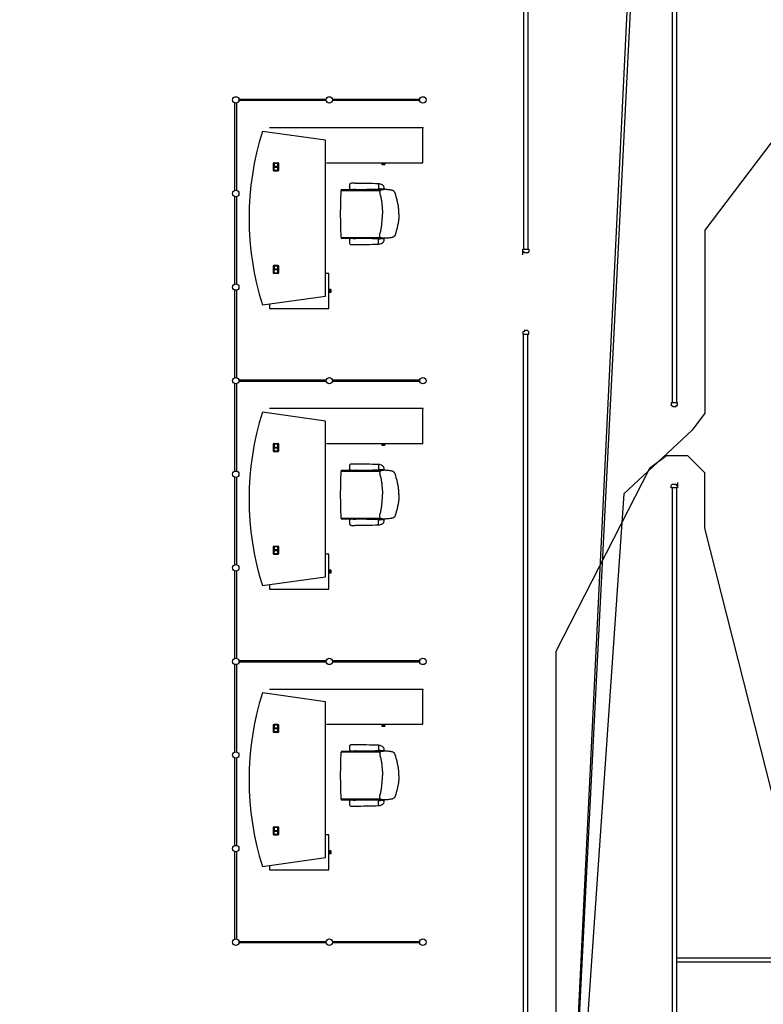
# Model space of a CAD drawing. Header units: millimetres. Extents: x 391350 to 515311, y -283575 to -199836.
# Tile 71 of 102: x 490264 to 499002, y -271998 to -260425. Entities that reach past the tile are written whole.
import ezdxf

# ---------------------------------------------------------------- set-up
doc = ezdxf.new("R2010")
doc.units = ezdxf.units.MM
doc.layers.add('Evac_Path_Fail', color=1, linetype='Continuous')

msp = doc.modelspace()

# ---------------------------------------------------------------- linework, layer by layer
at = {"color": 0}
for p, q in [((496234, -250551), (496234, -263123)), ((497934, -264929), (497934, -257998)), ((497984, -264929), (497984, -257998)), ((496184, -259823), (496184, -263123)), ((492793, -262430), (492793, -261405)), ((492810, -261405), (492810, -262430)), ((492839, -261359), (493864, -261359)), ((493864, -261376), (492839, -261376)), ((493939, -261359), (494964, -261359)), ((494964, -261376), (493939, -261376)), ((493859, -261843), (493116, -261738)), ((494999, -261697), (493199, -261697)), ((494999, -262107), (494999, -261697)), ((493859, -263673), (493859, -261843)), ((493245, -262198), (493245, -262112)), ((493251, -262106), (493297, -262106)), ((493251, -262114), (493251, -262196)), ((493252, -262114), (493252, -262154)), ((493253, -262112), (493295, -262112)), ((493295, -262112), (493253, -262112)), ((493297, -262196), (493297, -262114)), ((493297, -262114), (493297, -262154)), ((493303, -262112), (493303, -262198)), ((493869, -262107), (494999, -262107)), ((494523, -262120), (494523, -262107)), ((494557, -262120), (494523, -262120)), ((494523, -262132), (494523, -262120)), ((494556, -262132), (494556, -262120)), ((494557, -262120), (494557, -262107)), ((493297, -262204), (493251, -262204)), ((493297, -262152), (493252, -262152)), ((493297, -262154), (493252, -262154)), ((493252, -262155), (493297, -262155)), ((493252, -262196), (493252, -262155)), ((493252, -262157), (493297, -262157)), ((493295, -262197), (493253, -262197)), ((493253, -262198), (493295, -262198)), ((493297, -262155), (493297, -262196)), ((494556, -262132), (494523, -262132)), ((494478, -262354, 0), (494478, -262415, 0)), ((494478, -262354, 0), (494481, -262354, 0)), ((494041, -262425), (494044, -262433)), ((494043, -262422), (494177, -262422)), ((494046, -262432), (494500, -262432)), ((494138, -262384, 0), (494138, -262383, 0)), ((494138, -262384, 0), (494138, -262385, 0)), ((494181, -262421), (494181, -262421)), ((494184, -262419), (494210, -262419)), ((494214, -262421), (494214, -262421)), ((494217, -262422), (494508, -262422)), ((494478, -262414, 0), (494492, -262414, 0)), ((494547, -262418, 0), (494508, -262418, 0)), ((494513, -262418, 0), (494518, -262421, 0)), ((494518, -262418, 0), (494538, -262418, 0)), ((494518, -262421, 0), (494521, -262421, 0)), ((494522, -262418, 0), (494521, -262418, 0)), ((494521, -262421, 0), (494535, -262421, 0)), ((494534, -262418, 0), (494522, -262418, 0)), ((494534, -262418, 0), (494536, -262418, 0)), ((494535, -262421, 0), (494538, -262421, 0)), ((494543, -262418, 0), (494538, -262421, 0)), ((492793, -263530), (492793, -262505)), ((492810, -262505), (492810, -263530)), ((494718, -262708), (494718, -262709)), ((494718, -262709), (494718, -262708)), ((494041, -262992), (494044, -262984)), ((494043, -262994), (494177, -262994)), ((494046, -262984), (494500, -262984)), ((494138, -263032, 0), (494138, -263031, 0)), ((494138, -263032, 0), (494138, -263033, 0)), ((494181, -262996), (494181, -262996)), ((494184, -262997), (494210, -262997)), ((494214, -262996), (494214, -262996)), ((494217, -262994), (494508, -262994)), ((494478, -263063, 0), (494478, -263002, 0)), ((494478, -263002, 0), (494492, -263002, 0)), ((494547, -262998, 0), (494508, -262998, 0)), ((494513, -262998, 0), (494518, -262995, 0)), ((494518, -262995, 0), (494521, -262995, 0)), ((494518, -262998, 0), (494538, -262998, 0)), ((494521, -262995, 0), (494535, -262995, 0)), ((494522, -262998, 0), (494521, -262998, 0)), ((494534, -262998, 0), (494522, -262998, 0)), ((494534, -262998, 0), (494536, -262998, 0)), ((494535, -262995, 0), (494538, -262995, 0)), ((494543, -262998, 0), (494538, -262995, 0)), ((494478, -263062, 0), (494481, -263062, 0)), ((496175, -263123), (496248, -263123)), ((496175, -263189), (496175, -263123)), ((496191, -263154), (496175, -263154)), ((496191, -263167), (496191, -263154)), ((496229, -263167), (496191, -263167)), ((496229, -263167), (496248, -263154)), ((496248, -263123), (496248, -263154)), ((493245, -263404), (493245, -263318)), ((493251, -263312), (493297, -263312)), ((493251, -263320), (493251, -263402)), ((493252, -263320), (493252, -263360)), ((493297, -263358), (493252, -263358)), ((493297, -263360), (493252, -263360)), ((493252, -263361), (493297, -263361)), ((493252, -263402), (493252, -263361)), ((493252, -263363), (493297, -263363)), ((493253, -263318), (493295, -263318)), ((493295, -263318), (493253, -263318)), ((493295, -263403), (493253, -263403)), ((493253, -263404), (493295, -263404)), ((493297, -263320), (493297, -263360)), ((493297, -263402), (493297, -263320)), ((493297, -263361), (493297, -263402)), ((493303, -263318), (493303, -263404)), ((493297, -263410), (493251, -263410)), ((493896, -263408), (493859, -263408)), ((493896, -263819), (493896, -263408)), ((492793, -264630), (492793, -263605)), ((492810, -263605), (492810, -264630)), ((493909, -263596), (493896, -263596)), ((493909, -263630), (493896, -263630)), ((493909, -263596), (493909, -263630)), ((493921, -263596), (493909, -263596)), ((493921, -263630), (493909, -263630)), ((493921, -263596), (493921, -263630)), ((493116, -263777), (493859, -263673)), ((493199, -263765), (493199, -263819)), ((493199, -263819), (493896, -263819)), ((496191, -264093), (496175, -264093)), ((496175, -264093), (496175, -264123)), ((496229, -264079), (496191, -264079)), ((496191, -264079), (496191, -264093)), ((496229, -264079), (496248, -264093)), ((496248, -264123), (496248, -264093)), ((496175, -264123), (496248, -264123)), ((496184, -277360), (496184, -264123)), ((496234, -277360), (496234, -264123)), ((496234, -277445), (496234, -264123)), ((492839, -264659), (493864, -264659)), ((493864, -264676), (492839, -264676)), ((493939, -264659), (494964, -264659)), ((494964, -264676), (493939, -264676)), ((492793, -265730), (492793, -264705)), ((492810, -264705), (492810, -265730)), ((494999, -264997), (493199, -264997)), ((494999, -265407), (494999, -264997)), ((497992, -264929), (497919, -264929)), ((497919, -264929), (497919, -264960)), ((497938, -264973), (497919, -264960)), ((497938, -264973), (497976, -264973)), ((497976, -264973), (497976, -264960)), ((497976, -264960), (497992, -264960)), ((497992, -264960), (497992, -264929)), ((493859, -265143), (493116, -265038)), ((493859, -266973), (493859, -265143)), ((493245, -265498), (493245, -265412)), ((493251, -265406), (493297, -265406)), ((493251, -265414), (493251, -265496)), ((493252, -265414), (493252, -265454)), ((493297, -265452), (493252, -265452)), ((493297, -265454), (493252, -265454)), ((493252, -265455), (493297, -265455)), ((493252, -265496), (493252, -265455)), ((493252, -265457), (493297, -265457)), ((493253, -265412), (493295, -265412)), ((493295, -265412), (493253, -265412)), ((493297, -265496), (493297, -265414)), ((493297, -265414), (493297, -265454)), ((493297, -265455), (493297, -265496)), ((493303, -265412), (493303, -265498)), ((493869, -265407), (494999, -265407)), ((494523, -265420), (494523, -265407)), ((494557, -265420), (494523, -265420)), ((494523, -265432), (494523, -265420)), ((494556, -265432), (494523, -265432)), ((494556, -265432), (494556, -265420)), ((494557, -265420), (494557, -265407)), ((493297, -265504), (493251, -265504)), ((493295, -265497), (493253, -265497)), ((493253, -265498), (493295, -265498)), ((494138, -265684, 0), (494138, -265683, 0)), ((494138, -265684, 0), (494138, -265685, 0)), ((494478, -265654, 0), (494478, -265715, 0)), ((494478, -265654, 0), (494481, -265654, 0)), ((494478, -265714, 0), (494492, -265714, 0)), ((494547, -265718, 0), (494508, -265718, 0)), ((494513, -265718, 0), (494518, -265721, 0)), ((494518, -265718, 0), (494538, -265718, 0)), ((494522, -265718, 0), (494521, -265718, 0)), ((494534, -265718, 0), (494522, -265718, 0)), ((494534, -265718, 0), (494536, -265718, 0)), ((494543, -265718, 0), (494538, -265721, 0)), ((492793, -266830), (492793, -265805)), ((492810, -265805), (492810, -266830)), ((494041, -265725), (494044, -265733)), ((494043, -265722), (494177, -265722)), ((494046, -265732), (494500, -265732)), ((494181, -265721), (494181, -265721)), ((494184, -265719), (494210, -265719)), ((494214, -265721), (494214, -265721)), ((494217, -265722), (494508, -265722)), ((494518, -265721, 0), (494521, -265721, 0)), ((494521, -265721, 0), (494535, -265721, 0)), ((494535, -265721, 0), (494538, -265721, 0)), ((497938, -265886), (497919, -265899)), ((497919, -265929), (497919, -265899)), ((497992, -265929), (497919, -265929)), ((497934, -272999), (497934, -265929)), ((497938, -265886), (497976, -265886)), ((497976, -265886), (497976, -265899)), ((497976, -265899), (497992, -265899)), ((497984, -272999), (497984, -265929)), ((497992, -265864), (497992, -265929)), ((494718, -266008), (494718, -266009)), ((494718, -266009), (494718, -266008)), ((494041, -266292), (494044, -266284)), ((494043, -266294), (494177, -266294)), ((494046, -266284), (494500, -266284)), ((494181, -266296), (494181, -266296)), ((494184, -266297), (494210, -266297)), ((494214, -266296), (494214, -266296)), ((494217, -266294), (494508, -266294)), ((494513, -266298, 0), (494518, -266295, 0)), ((494518, -266295, 0), (494521, -266295, 0)), ((494521, -266295, 0), (494535, -266295, 0)), ((494535, -266295, 0), (494538, -266295, 0)), ((494543, -266298, 0), (494538, -266295, 0)), ((494138, -266332, 0), (494138, -266331, 0)), ((494138, -266332, 0), (494138, -266333, 0)), ((494478, -266363, 0), (494478, -266302, 0)), ((494478, -266302, 0), (494492, -266302, 0)), ((494478, -266362, 0), (494481, -266362, 0)), ((494547, -266298, 0), (494508, -266298, 0)), ((494518, -266298, 0), (494538, -266298, 0)), ((494522, -266298, 0), (494521, -266298, 0)), ((494534, -266298, 0), (494522, -266298, 0)), ((494534, -266298, 0), (494536, -266298, 0)), ((493245, -266704), (493245, -266618)), ((493251, -266612), (493297, -266612)), ((493251, -266620), (493251, -266702)), ((493252, -266620), (493252, -266660)), ((493253, -266618), (493295, -266618)), ((493295, -266618), (493253, -266618)), ((493297, -266620), (493297, -266660)), ((493297, -266702), (493297, -266620)), ((493303, -266618), (493303, -266704)), ((493297, -266710), (493251, -266710)), ((493297, -266658), (493252, -266658)), ((493297, -266660), (493252, -266660)), ((493252, -266661), (493297, -266661)), ((493252, -266702), (493252, -266661)), ((493252, -266663), (493297, -266663)), ((493295, -266703), (493253, -266703)), ((493253, -266704), (493295, -266704)), ((493297, -266661), (493297, -266702)), ((493896, -266708), (493859, -266708)), ((493896, -267119), (493896, -266708)), ((492793, -267930), (492793, -266905)), ((492810, -266905), (492810, -267930)), ((493116, -267077), (493859, -266973)), ((493909, -266896), (493896, -266896)), ((493909, -266930), (493896, -266930)), ((493909, -266896), (493909, -266930)), ((493921, -266896), (493909, -266896)), ((493921, -266930), (493909, -266930)), ((493921, -266896), (493921, -266930)), ((493199, -267065), (493199, -267119)), ((493199, -267119), (493896, -267119)), ((492793, -269030), (492793, -268005)), ((492810, -268005), (492810, -269030)), ((492839, -267959), (493864, -267959)), ((493864, -267976), (492839, -267976)), ((493939, -267959), (494964, -267959)), ((494964, -267976), (493939, -267976)), ((493859, -268443), (493116, -268338)), ((494999, -268297), (493199, -268297)), ((494999, -268707), (494999, -268297)), ((493859, -270273), (493859, -268443)), ((493245, -268798), (493245, -268712)), ((493251, -268706), (493297, -268706)), ((493251, -268714), (493251, -268796)), ((493252, -268714), (493252, -268754)), ((493253, -268712), (493295, -268712)), ((493295, -268712), (493253, -268712)), ((493297, -268796), (493297, -268714)), ((493297, -268714), (493297, -268754)), ((493303, -268712), (493303, -268798)), ((493869, -268707), (494999, -268707)), ((494523, -268720), (494523, -268707)), ((494557, -268720), (494523, -268720)), ((494523, -268732), (494523, -268720)), ((494556, -268732), (494556, -268720)), ((494557, -268720), (494557, -268707)), ((493297, -268804), (493251, -268804)), ((493297, -268752), (493252, -268752)), ((493297, -268754), (493252, -268754)), ((493252, -268755), (493297, -268755)), ((493252, -268796), (493252, -268755)), ((493252, -268757), (493297, -268757)), ((493295, -268797), (493253, -268797)), ((493253, -268798), (493295, -268798)), ((493297, -268755), (493297, -268796)), ((494556, -268732), (494523, -268732)), ((494478, -268954, 0), (494478, -269015, 0)), ((494478, -268954, 0), (494481, -268954, 0)), ((494041, -269025), (494044, -269033)), ((494043, -269022), (494177, -269022)), ((494046, -269032), (494500, -269032)), ((494138, -268984, 0), (494138, -268983, 0)), ((494138, -268984, 0), (494138, -268985, 0)), ((494181, -269021), (494181, -269021)), ((494184, -269019), (494210, -269019)), ((494214, -269021), (494214, -269021)), ((494217, -269022), (494508, -269022)), ((494478, -269014, 0), (494492, -269014, 0)), ((494547, -269018, 0), (494508, -269018, 0)), ((494513, -269018, 0), (494518, -269021, 0)), ((494518, -269018, 0), (494538, -269018, 0)), ((494518, -269021, 0), (494521, -269021, 0)), ((494522, -269018, 0), (494521, -269018, 0)), ((494521, -269021, 0), (494535, -269021, 0)), ((494534, -269018, 0), (494522, -269018, 0)), ((494534, -269018, 0), (494536, -269018, 0)), ((494535, -269021, 0), (494538, -269021, 0)), ((494543, -269018, 0), (494538, -269021, 0)), ((492793, -270130), (492793, -269105)), ((492810, -269105), (492810, -270130)), ((494718, -269308), (494718, -269309)), ((494718, -269309), (494718, -269308)), ((494041, -269592), (494044, -269584)), ((494043, -269594), (494177, -269594)), ((494046, -269584), (494500, -269584)), ((494138, -269632, 0), (494138, -269631, 0)), ((494138, -269632, 0), (494138, -269633, 0)), ((494181, -269596), (494181, -269596)), ((494184, -269597), (494210, -269597)), ((494214, -269596), (494214, -269596)), ((494217, -269594), (494508, -269594)), ((494478, -269663, 0), (494478, -269602, 0)), ((494478, -269602, 0), (494492, -269602, 0)), ((494547, -269598, 0), (494508, -269598, 0)), ((494513, -269598, 0), (494518, -269595, 0)), ((494518, -269595, 0), (494521, -269595, 0)), ((494518, -269598, 0), (494538, -269598, 0)), ((494521, -269595, 0), (494535, -269595, 0)), ((494522, -269598, 0), (494521, -269598, 0)), ((494534, -269598, 0), (494522, -269598, 0)), ((494534, -269598, 0), (494536, -269598, 0)), ((494535, -269595, 0), (494538, -269595, 0)), ((494543, -269598, 0), (494538, -269595, 0)), ((494478, -269662, 0), (494481, -269662, 0)), ((493245, -270004), (493245, -269918)), ((493251, -269912), (493297, -269912)), ((493251, -269920), (493251, -270002)), ((493252, -269920), (493252, -269960)), ((493297, -269958), (493252, -269958)), ((493297, -269960), (493252, -269960)), ((493252, -269961), (493297, -269961)), ((493252, -270002), (493252, -269961)), ((493252, -269963), (493297, -269963)), ((493253, -269918), (493295, -269918)), ((493295, -269918), (493253, -269918)), ((493297, -269920), (493297, -269960)), ((493297, -270002), (493297, -269920)), ((493297, -269961), (493297, -270002)), ((493303, -269918), (493303, -270004)), ((493297, -270010), (493251, -270010)), ((493295, -270003), (493253, -270003)), ((493253, -270004), (493295, -270004)), ((493896, -270008), (493859, -270008)), ((493896, -270419), (493896, -270008)), ((492793, -271230), (492793, -270205)), ((492810, -270205), (492810, -271230)), ((493909, -270196), (493896, -270196)), ((493909, -270230), (493896, -270230)), ((493909, -270196), (493909, -270230)), ((493921, -270196), (493909, -270196)), ((493921, -270230), (493909, -270230)), ((493921, -270196), (493921, -270230)), ((493116, -270377), (493859, -270273)), ((493199, -270365), (493199, -270419)), ((493199, -270419), (493896, -270419)), ((492839, -271259), (493864, -271259)), ((493939, -271259), (494964, -271259)), ((493864, -271276), (492839, -271276)), ((494964, -271276), (493939, -271276)), ((497984, -271451), (510459, -271451)), ((497984, -271501), (510459, -271501))]:
    msp.add_line(p, q, dxfattribs=at)
at = {"color": 0, "extrusion": (0, 0, -1), "flags": 128}
for points in [[(-494718, -262708), (-494718, -262697), (-494718, -262686), (-494718, -262675), (-494717, -262663), (-494717, -262652), (-494716, -262641), (-494714, -262629), (-494713, -262618), (-494712, -262607), (-494710, -262596), (-494708, -262585), (-494705, -262574), (-494703, -262563), (-494700, -262552), (-494698, -262541), (-494695, -262530), (-494688, -262509), (-494682, -262487), (-494676, -262465), (-494675, -262462), (-494674, -262460), (-494673, -262457), (-494671, -262455), (-494670, -262452), (-494668, -262450), (-494667, -262448), (-494665, -262446), (-494663, -262444), (-494661, -262442), (-494658, -262440), (-494656, -262438), (-494653, -262437), (-494651, -262436), (-494648, -262434), (-494646, -262433), (-494643, -262432), (-494641, -262431), (-494638, -262431), (-494635, -262430), (-494630, -262429), (-494624, -262428), (-494613, -262426), (-494601, -262425), (-494590, -262424), (-494579, -262423), (-494568, -262423), (-494557, -262422), (-494546, -262422), (-494540, -262422), (-494534, -262422), (-494528, -262423), (-494522, -262423), (-494519, -262423), (-494517, -262424), (-494514, -262425), (-494511, -262426), (-494509, -262427), (-494506, -262428), (-494504, -262429), (-494502, -262431), (-494500, -262433), (-494499, -262434), (-494498, -262435), (-494497, -262437), (-494496, -262438), (-494495, -262440), (-494495, -262443), (-494494, -262446), (-494494, -262449), (-494493, -262452), (-494494, -262455), (-494494, -262457), (-494494, -262460), (-494495, -262463), (-494496, -262469), (-494497, -262474), (-494500, -262485), (-494503, -262496), (-494506, -262507), (-494509, -262518), (-494511, -262529), (-494513, -262540), (-494515, -262551), (-494516, -262562), (-494518, -262573), (-494519, -262585), (-494520, -262596), (-494521, -262607), (-494522, -262618), (-494523, -262630), (-494524, -262641), (-494524, -262652), (-494525, -262663), (-494525, -262686), (-494525, -262708)], [(-494718, -266008), (-494718, -265997), (-494718, -265986), (-494718, -265975), (-494717, -265963), (-494717, -265952), (-494716, -265941), (-494714, -265929), (-494713, -265918), (-494712, -265907), (-494710, -265896), (-494708, -265885), (-494705, -265874), (-494703, -265863), (-494700, -265852), (-494698, -265841), (-494695, -265830), (-494688, -265809), (-494682, -265787), (-494676, -265765), (-494675, -265762), (-494674, -265760), (-494673, -265757), (-494671, -265755), (-494670, -265752), (-494668, -265750), (-494667, -265748), (-494665, -265746), (-494663, -265744), (-494661, -265742), (-494658, -265740), (-494656, -265738), (-494653, -265737), (-494651, -265736), (-494648, -265734), (-494646, -265733), (-494643, -265732), (-494641, -265731), (-494638, -265731), (-494635, -265730), (-494630, -265729), (-494624, -265728), (-494613, -265726), (-494601, -265725), (-494590, -265724), (-494579, -265723), (-494568, -265723), (-494557, -265722), (-494546, -265722), (-494540, -265722), (-494534, -265722), (-494528, -265723), (-494522, -265723), (-494519, -265723), (-494517, -265724), (-494514, -265725), (-494511, -265726), (-494509, -265727), (-494506, -265728), (-494504, -265729), (-494502, -265731), (-494500, -265733), (-494499, -265734), (-494498, -265735), (-494497, -265737), (-494496, -265738), (-494495, -265740), (-494495, -265743), (-494494, -265746), (-494494, -265749), (-494493, -265752), (-494494, -265755), (-494494, -265757), (-494494, -265760), (-494495, -265763), (-494496, -265769), (-494497, -265774), (-494500, -265785), (-494503, -265796), (-494506, -265807), (-494509, -265818), (-494511, -265829), (-494513, -265840), (-494515, -265851), (-494516, -265862), (-494518, -265873), (-494519, -265885), (-494520, -265896), (-494521, -265907), (-494522, -265918), (-494523, -265930), (-494524, -265941), (-494524, -265952), (-494525, -265963), (-494525, -265986), (-494525, -266008)], [(-494718, -269308), (-494718, -269297), (-494718, -269286), (-494718, -269275), (-494717, -269263), (-494717, -269252), (-494716, -269241), (-494714, -269229), (-494713, -269218), (-494712, -269207), (-494710, -269196), (-494708, -269185), (-494705, -269174), (-494703, -269163), (-494700, -269152), (-494698, -269141), (-494695, -269130), (-494688, -269109), (-494682, -269087), (-494676, -269065), (-494675, -269062), (-494674, -269060), (-494673, -269057), (-494671, -269055), (-494670, -269052), (-494668, -269050), (-494667, -269048), (-494665, -269046), (-494663, -269044), (-494661, -269042), (-494658, -269040), (-494656, -269038), (-494653, -269037), (-494651, -269036), (-494648, -269034), (-494646, -269033), (-494643, -269032), (-494641, -269031), (-494638, -269031), (-494635, -269030), (-494630, -269029), (-494624, -269028), (-494613, -269026), (-494601, -269025), (-494590, -269024), (-494579, -269023), (-494568, -269023), (-494557, -269022), (-494546, -269022), (-494540, -269022), (-494534, -269022), (-494528, -269023), (-494522, -269023), (-494519, -269023), (-494517, -269024), (-494514, -269025), (-494511, -269026), (-494509, -269027), (-494506, -269028), (-494504, -269029), (-494502, -269031), (-494500, -269033), (-494499, -269034), (-494498, -269035), (-494497, -269037), (-494496, -269038), (-494495, -269040), (-494495, -269043), (-494494, -269046), (-494494, -269049), (-494493, -269052), (-494494, -269055), (-494494, -269057), (-494494, -269060), (-494495, -269063), (-494496, -269069), (-494497, -269074), (-494500, -269085), (-494503, -269096), (-494506, -269107), (-494509, -269118), (-494511, -269129), (-494513, -269140), (-494515, -269151), (-494516, -269162), (-494518, -269173), (-494519, -269185), (-494520, -269196), (-494521, -269207), (-494522, -269218), (-494523, -269230), (-494524, -269241), (-494524, -269252), (-494525, -269263), (-494525, -269286), (-494525, -269308)]]:
    msp.add_lwpolyline(points, dxfattribs=at)
at = {"color": 0, "flags": 128}
for points in [[(494718, -262708), (494718, -262720), (494718, -262731), (494718, -262742), (494717, -262754), (494717, -262765), (494716, -262776), (494714, -262787), (494713, -262799), (494712, -262810), (494710, -262821), (494708, -262832), (494705, -262843), (494703, -262854), (494700, -262865), (494698, -262876), (494695, -262887), (494688, -262908), (494682, -262930), (494676, -262952), (494675, -262955), (494674, -262957), (494673, -262960), (494671, -262962), (494670, -262965), (494668, -262967), (494667, -262969), (494665, -262971), (494663, -262973), (494661, -262975), (494658, -262977), (494656, -262979), (494653, -262980), (494651, -262981), (494648, -262983), (494646, -262984), (494643, -262985), (494641, -262986), (494638, -262986), (494635, -262987), (494630, -262988), (494624, -262989), (494613, -262990), (494601, -262992), (494590, -262993), (494579, -262994), (494568, -262994), (494557, -262995), (494546, -262995), (494540, -262995), (494534, -262995), (494528, -262994), (494522, -262994), (494519, -262993), (494517, -262993), (494514, -262992), (494511, -262991), (494509, -262990), (494506, -262989), (494504, -262988), (494502, -262986), (494500, -262984), (494499, -262983), (494498, -262982), (494497, -262980), (494496, -262979), (494495, -262977), (494495, -262974), (494494, -262971), (494494, -262968), (494493, -262965), (494494, -262962), (494494, -262959), (494494, -262957), (494495, -262954), (494496, -262948), (494497, -262943), (494500, -262932), (494503, -262921), (494506, -262910), (494509, -262899), (494511, -262888), (494513, -262877), (494515, -262866), (494516, -262855), (494518, -262844), (494519, -262832), (494520, -262821), (494521, -262810), (494522, -262799), (494523, -262787), (494524, -262776), (494524, -262765), (494525, -262754), (494525, -262731), (494525, -262708)], [(494718, -266008), (494718, -266020), (494718, -266031), (494718, -266042), (494717, -266054), (494717, -266065), (494716, -266076), (494714, -266087), (494713, -266099), (494712, -266110), (494710, -266121), (494708, -266132), (494705, -266143), (494703, -266154), (494700, -266165), (494698, -266176), (494695, -266187), (494688, -266208), (494682, -266230), (494676, -266252), (494675, -266255), (494674, -266257), (494673, -266260), (494671, -266262), (494670, -266265), (494668, -266267), (494667, -266269), (494665, -266271), (494663, -266273), (494661, -266275), (494658, -266277), (494656, -266279), (494653, -266280), (494651, -266281), (494648, -266283), (494646, -266284), (494643, -266285), (494641, -266286), (494638, -266286), (494635, -266287), (494630, -266288), (494624, -266289), (494613, -266290), (494601, -266292), (494590, -266293), (494579, -266294), (494568, -266294), (494557, -266295), (494546, -266295), (494540, -266295), (494534, -266295), (494528, -266294), (494522, -266294), (494519, -266293), (494517, -266293), (494514, -266292), (494511, -266291), (494509, -266290), (494506, -266289), (494504, -266288), (494502, -266286), (494500, -266284), (494499, -266283), (494498, -266282), (494497, -266280), (494496, -266279), (494495, -266277), (494495, -266274), (494494, -266271), (494494, -266268), (494493, -266265), (494494, -266262), (494494, -266259), (494494, -266257), (494495, -266254), (494496, -266248), (494497, -266243), (494500, -266232), (494503, -266221), (494506, -266210), (494509, -266199), (494511, -266188), (494513, -266177), (494515, -266166), (494516, -266155), (494518, -266144), (494519, -266132), (494520, -266121), (494521, -266110), (494522, -266099), (494523, -266087), (494524, -266076), (494524, -266065), (494525, -266054), (494525, -266031), (494525, -266008)], [(494718, -269308), (494718, -269320), (494718, -269331), (494718, -269342), (494717, -269354), (494717, -269365), (494716, -269376), (494714, -269387), (494713, -269399), (494712, -269410), (494710, -269421), (494708, -269432), (494705, -269443), (494703, -269454), (494700, -269465), (494698, -269476), (494695, -269487), (494688, -269508), (494682, -269530), (494676, -269552), (494675, -269555), (494674, -269557), (494673, -269560), (494671, -269562), (494670, -269565), (494668, -269567), (494667, -269569), (494665, -269571), (494663, -269573), (494661, -269575), (494658, -269577), (494656, -269579), (494653, -269580), (494651, -269581), (494648, -269583), (494646, -269584), (494643, -269585), (494641, -269586), (494638, -269586), (494635, -269587), (494630, -269588), (494624, -269589), (494613, -269590), (494601, -269592), (494590, -269593), (494579, -269594), (494568, -269594), (494557, -269595), (494546, -269595), (494540, -269595), (494534, -269595), (494528, -269594), (494522, -269594), (494519, -269593), (494517, -269593), (494514, -269592), (494511, -269591), (494509, -269590), (494506, -269589), (494504, -269588), (494502, -269586), (494500, -269584), (494499, -269583), (494498, -269582), (494497, -269580), (494496, -269579), (494495, -269577), (494495, -269574), (494494, -269571), (494494, -269568), (494493, -269565), (494494, -269562), (494494, -269559), (494494, -269557), (494495, -269554), (494496, -269548), (494497, -269543), (494500, -269532), (494503, -269521), (494506, -269510), (494509, -269499), (494511, -269488), (494513, -269477), (494515, -269466), (494516, -269455), (494518, -269444), (494519, -269432), (494520, -269421), (494521, -269410), (494522, -269399), (494523, -269387), (494524, -269376), (494524, -269365), (494525, -269354), (494525, -269331), (494525, -269308)]]:
    msp.add_lwpolyline(points, dxfattribs=at)
at = {"color": 0}
for centre in [(492802, -261368), (493902, -261368), (495002, -261368), (492802, -262468), (492802, -263568), (492802, -264668), (493902, -264668), (495002, -264668), (492802, -265768), (492802, -266868), (492802, -267968), (493902, -267968), (495002, -267968), (492802, -269068), (492802, -270168), (492802, -271268), (493902, -271268), (495002, -271268)]:
    msp.add_circle(centre, 38, dxfattribs=at)
for centre, radius, start, end in [((496349, -262758), 3390, 162.5003, 197.4997), ((493251, -262112), 6, 90, 180), ((493253, -262114), 2, 90, 180), ((493253, -262114), 1.5, 90, 180), ((493295, -262114), 2, 0, 90), ((493295, -262114), 1.5, 0, 90), ((493297, -262112), 6, 0, 90), ((493251, -262198), 6, 180, 270), ((493253, -262196), 2, 180, 270), ((493253, -262196), 1.5, 180, 270), ((493295, -262196), 2, 270, 0), ((493295, -262196), 1.5, 270, 0), ((493297, -262198), 6, 270, 0), ((494162, -262368, 0), 22.5, 148.7282, 172.0131), ((494154, -262364, 0), 13.7, 109.4299, 148.4709), ((494163, -262386, 0), 37.4, 90.2124, 110.2593), ((494188, -263610, 0), 1262, 89.2836, 91.1715), ((494217, -269249, 0), 6900, 87.8375, 90.1073), ((494477, -262354, 0), 0.8, 0, 87.8375), ((494481, -262424, 0), 70, 73.8763, 90), ((494473, -262453, 0), 100, 56.194, 73.8763), ((499037, -262708), 5006, 176.9154, 180), ((494046, -262439), 7, 90, 176.9154), ((494043, -262424), 2, 90, 205.8508), ((494375, -262386, 0), 237, 177.0251, 179.4324), ((494375, -262383, 0), 237, 180.5676, 182.9749), ((494199, -262376, 0), 59.9, 169.4704, 177.393), ((494199, -262393, 0), 59.9, 182.607, 190.5296), ((494162, -262400, 0), 22.5, 187.9869, 211.2718), ((494154, -262405, 0), 13.7, 211.5291, 250.5701), ((494163, -262383, 0), 37.4, 249.7407, 269.7876), ((494188, -261159, 0), 1262, 268.8285, 270.7164), ((494177, -262417), 5, 270, 315), ((494184, -262424), 5, 90, 135), ((494217, -255520, 0), 6900, 269.8927, 272.1625), ((494210, -262424), 5, 45, 90), ((494217, -262417), 5, 225, 270), ((494477, -262415, 0), 0.8, 272.1625, 0), ((494492, -262449, 0), 35, 62.3396, 90), ((494508, -262438), 16, 62.0906, 90), ((494445, -262495, 0), 150, 48.8841, 56.194), ((494249, -262436, 0), 300, 3.7447, 10.4377), ((494249, -262436, 0), 300, 10.4377, 10.471), ((494543, -262382, 0), 0.5, 10.4377, 48.8841), ((494445, -262495, 0), 150, 48.8175, 48.8841), ((494547, -262417, 0), 1.5, 270, 3.7447), ((499037, -262708), 5006, 180, 183.0846), ((494046, -262977), 7, 183.0846, 270), ((494043, -262992), 2, 154.1492, 270), ((494375, -263034, 0), 237, 177.0251, 179.4324), ((494375, -263031, 0), 237, 180.5676, 182.9749), ((494199, -263024, 0), 59.9, 169.4704, 177.393), ((494199, -263041, 0), 59.9, 182.607, 190.5296), ((494162, -263016, 0), 22.5, 148.7282, 172.0131), ((494162, -263048, 0), 22.5, 187.9869, 211.2718), ((494154, -263012, 0), 13.7, 109.4299, 148.4709), ((494163, -263034, 0), 37.4, 90.2124, 110.2593), ((494188, -264258, 0), 1262, 89.2836, 91.1715), ((494177, -262999), 5, 45, 90), ((494184, -262992), 5, 225, 270), ((494217, -269897, 0), 6900, 87.8375, 90.1073), ((494210, -262992), 5, 270, 315), ((494217, -262999), 5, 90, 135), ((494477, -263002, 0), 0.8, 0, 87.8375), ((494492, -262967, 0), 35, 270, 297.6604), ((494473, -262964, 0), 100, 286.1237, 303.806), ((494508, -262978), 16, 270, 297.9094), ((494445, -262922, 0), 150, 303.806, 311.1159), ((494249, -262980, 0), 300, 349.5623, 356.2553), ((494445, -262922, 0), 150, 311.1159, 311.1825), ((494543, -263035, 0), 0.5, 311.1159, 349.5623), ((494249, -262980, 0), 300, 349.529, 349.5623), ((494547, -263000, 0), 1.5, 356.2553, 90), ((494154, -263053, 0), 13.7, 211.5291, 250.5701), ((494163, -263031, 0), 37.4, 249.7407, 269.7876), ((494188, -261807, 0), 1262, 268.8285, 270.7164), ((494217, -256168, 0), 6900, 269.8927, 272.1625), ((494477, -263063, 0), 0.8, 272.1625, 0), ((494481, -262992, 0), 70, 270, 286.1237), ((493251, -263318), 6, 90, 180), ((493251, -263404), 6, 180, 270), ((493253, -263320), 2, 90, 180), ((493253, -263402), 2, 180, 270), ((493253, -263320), 1.5, 90, 180), ((493253, -263402), 1.5, 180, 270), ((493295, -263320), 2, 0, 90), ((493295, -263320), 1.5, 0, 90), ((493295, -263402), 1.5, 270, 0), ((493295, -263402), 2, 270, 0), ((493297, -263318), 6, 0, 90), ((493297, -263404), 6, 270, 0), ((496349, -266058), 3390, 162.5003, 197.4997), ((493251, -265412), 6, 90, 180), ((493253, -265414), 2, 90, 180), ((493253, -265414), 1.5, 90, 180), ((493295, -265414), 2, 0, 90), ((493295, -265414), 1.5, 0, 90), ((493297, -265412), 6, 0, 90), ((493251, -265498), 6, 180, 270), ((493253, -265496), 2, 180, 270), ((493253, -265496), 1.5, 180, 270), ((493295, -265496), 2, 270, 0), ((493295, -265496), 1.5, 270, 0), ((493297, -265498), 6, 270, 0), ((494375, -265686, 0), 237, 177.0251, 179.4324), ((494375, -265683, 0), 237, 180.5676, 182.9749), ((494199, -265676, 0), 59.9, 169.4704, 177.393), ((494199, -265693, 0), 59.9, 182.607, 190.5296), ((494162, -265668, 0), 22.5, 148.7282, 172.0131), ((494162, -265700, 0), 22.5, 187.9869, 211.2718), ((494154, -265664, 0), 13.7, 109.4299, 148.4709), ((494154, -265705, 0), 13.7, 211.5291, 250.5701), ((494163, -265686, 0), 37.4, 90.2124, 110.2593), ((494163, -265683, 0), 37.4, 249.7407, 269.7876), ((494188, -266910, 0), 1262, 89.2836, 91.1715), ((494217, -272549, 0), 6900, 87.8375, 90.1073), ((494217, -258820, 0), 6900, 269.8927, 272.1625), ((494477, -265654, 0), 0.8, 0, 87.8375), ((494477, -265715, 0), 0.8, 272.1625, 0), ((494481, -265724, 0), 70, 73.8763, 90), ((494492, -265749, 0), 35, 62.3396, 90), ((494473, -265753, 0), 100, 56.194, 73.8763), ((494445, -265795, 0), 150, 48.8841, 56.194), ((494249, -265736, 0), 300, 3.7447, 10.4377), ((494249, -265736, 0), 300, 10.4377, 10.471), ((494543, -265682, 0), 0.5, 10.4377, 48.8841), ((494445, -265795, 0), 150, 48.8175, 48.8841), ((494547, -265717, 0), 1.5, 270, 3.7447), ((499037, -266008), 5006, 176.9154, 180), ((494046, -265739), 7, 90, 176.9154), ((494043, -265724), 2, 90, 205.8508), ((494188, -264459, 0), 1262, 268.8285, 270.7164), ((494177, -265717), 5, 270, 315), ((494184, -265724), 5, 90, 135), ((494210, -265724), 5, 45, 90), ((494217, -265717), 5, 225, 270), ((494508, -265738), 16, 62.0906, 90), ((499037, -266008), 5006, 180, 183.0846), ((494046, -266277), 7, 183.0846, 270), ((494043, -266292), 2, 154.1492, 270), ((494163, -266334, 0), 37.4, 90.2124, 110.2593), ((494188, -267558, 0), 1262, 89.2836, 91.1715), ((494177, -266299), 5, 45, 90), ((494184, -266292), 5, 225, 270), ((494217, -273197, 0), 6900, 87.8375, 90.1073), ((494210, -266292), 5, 270, 315), ((494217, -266299), 5, 90, 135), ((494508, -266278), 16, 270, 297.9094), ((494375, -266334, 0), 237, 177.0251, 179.4324), ((494375, -266331, 0), 237, 180.5676, 182.9749), ((494199, -266324, 0), 59.9, 169.4704, 177.393), ((494199, -266341, 0), 59.9, 182.607, 190.5296), ((494162, -266316, 0), 22.5, 148.7282, 172.0131), ((494162, -266348, 0), 22.5, 187.9869, 211.2718), ((494154, -266312, 0), 13.7, 109.4299, 148.4709), ((494154, -266353, 0), 13.7, 211.5291, 250.5701), ((494163, -266331, 0), 37.4, 249.7407, 269.7876), ((494188, -265107, 0), 1262, 268.8285, 270.7164), ((494217, -259468, 0), 6900, 269.8927, 272.1625), ((494477, -266302, 0), 0.8, 0, 87.8375), ((494477, -266363, 0), 0.8, 272.1625, 0), ((494481, -266292, 0), 70, 270, 286.1237), ((494492, -266267, 0), 35, 270, 297.6604), ((494473, -266264, 0), 100, 286.1237, 303.806), ((494445, -266222, 0), 150, 303.806, 311.1159), ((494249, -266280, 0), 300, 349.5623, 356.2553), ((494445, -266222, 0), 150, 311.1159, 311.1825), ((494543, -266335, 0), 0.5, 311.1159, 349.5623), ((494249, -266280, 0), 300, 349.529, 349.5623), ((494547, -266300, 0), 1.5, 356.2553, 90), ((493251, -266618), 6, 90, 180), ((493253, -266620), 2, 90, 180), ((493253, -266620), 1.5, 90, 180), ((493295, -266620), 2, 0, 90), ((493295, -266620), 1.5, 0, 90), ((493297, -266618), 6, 0, 90), ((493251, -266704), 6, 180, 270), ((493253, -266702), 2, 180, 270), ((493253, -266702), 1.5, 180, 270), ((493295, -266702), 1.5, 270, 0), ((493295, -266702), 2, 270, 0), ((493297, -266704), 6, 270, 0), ((496349, -269358), 3390, 162.5003, 197.4997), ((493251, -268712), 6, 90, 180), ((493253, -268714), 2, 90, 180), ((493253, -268714), 1.5, 90, 180), ((493295, -268714), 2, 0, 90), ((493295, -268714), 1.5, 0, 90), ((493297, -268712), 6, 0, 90), ((493251, -268798), 6, 180, 270), ((493253, -268796), 2, 180, 270), ((493253, -268796), 1.5, 180, 270), ((493295, -268796), 2, 270, 0), ((493295, -268796), 1.5, 270, 0), ((493297, -268798), 6, 270, 0), ((494162, -268968, 0), 22.5, 148.7282, 172.0131), ((494154, -268964, 0), 13.7, 109.4299, 148.4709), ((494163, -268986, 0), 37.4, 90.2124, 110.2593), ((494188, -270210, 0), 1262, 89.2836, 91.1715), ((494217, -275849, 0), 6900, 87.8375, 90.1073), ((494477, -268954, 0), 0.8, 0, 87.8375), ((494481, -269024, 0), 70, 73.8763, 90), ((494473, -269053, 0), 100, 56.194, 73.8763), ((499037, -269308), 5006, 176.9154, 180), ((494046, -269039), 7, 90, 176.9154), ((494043, -269024), 2, 90, 205.8508), ((494375, -268986, 0), 237, 177.0251, 179.4324), ((494375, -268983, 0), 237, 180.5676, 182.9749), ((494199, -268976, 0), 59.9, 169.4704, 177.393), ((494199, -268993, 0), 59.9, 182.607, 190.5296), ((494162, -269000, 0), 22.5, 187.9869, 211.2718), ((494154, -269005, 0), 13.7, 211.5291, 250.5701), ((494163, -268983, 0), 37.4, 249.7407, 269.7876), ((494188, -267759, 0), 1262, 268.8285, 270.7164), ((494177, -269017), 5, 270, 315), ((494184, -269024), 5, 90, 135), ((494217, -262120, 0), 6900, 269.8927, 272.1625), ((494210, -269024), 5, 45, 90), ((494217, -269017), 5, 225, 270), ((494477, -269015, 0), 0.8, 272.1625, 0), ((494492, -269049, 0), 35, 62.3396, 90), ((494508, -269038), 16, 62.0906, 90), ((494445, -269095, 0), 150, 48.8841, 56.194), ((494249, -269036, 0), 300, 3.7447, 10.4377), ((494249, -269036, 0), 300, 10.4377, 10.471), ((494543, -268982, 0), 0.5, 10.4377, 48.8841), ((494445, -269095, 0), 150, 48.8175, 48.8841), ((494547, -269017, 0), 1.5, 270, 3.7447), ((499037, -269308), 5006, 180, 183.0846), ((494046, -269577), 7, 183.0846, 270), ((494043, -269592), 2, 154.1492, 270), ((494375, -269634, 0), 237, 177.0251, 179.4324), ((494375, -269631, 0), 237, 180.5676, 182.9749), ((494199, -269624, 0), 59.9, 169.4704, 177.393), ((494199, -269641, 0), 59.9, 182.607, 190.5296), ((494162, -269616, 0), 22.5, 148.7282, 172.0131), ((494162, -269648, 0), 22.5, 187.9869, 211.2718), ((494154, -269612, 0), 13.7, 109.4299, 148.4709), ((494163, -269634, 0), 37.4, 90.2124, 110.2593), ((494188, -270858, 0), 1262, 89.2836, 91.1715), ((494177, -269599), 5, 45, 90), ((494184, -269592), 5, 225, 270), ((494217, -276497, 0), 6900, 87.8375, 90.1073), ((494210, -269592), 5, 270, 315), ((494217, -269599), 5, 90, 135), ((494477, -269602, 0), 0.8, 0, 87.8375), ((494492, -269567, 0), 35, 270, 297.6604), ((494473, -269564, 0), 100, 286.1237, 303.806), ((494508, -269578), 16, 270, 297.9094), ((494445, -269522, 0), 150, 303.806, 311.1159), ((494249, -269580, 0), 300, 349.5623, 356.2553), ((494445, -269522, 0), 150, 311.1159, 311.1825), ((494543, -269635, 0), 0.5, 311.1159, 349.5623), ((494249, -269580, 0), 300, 349.529, 349.5623), ((494547, -269600, 0), 1.5, 356.2553, 90), ((494154, -269653, 0), 13.7, 211.5291, 250.5701), ((494163, -269631, 0), 37.4, 249.7407, 269.7876), ((494188, -268407, 0), 1262, 268.8285, 270.7164), ((494217, -262768, 0), 6900, 269.8927, 272.1625), ((494477, -269663, 0), 0.8, 272.1625, 0), ((494481, -269592, 0), 70, 270, 286.1237), ((493251, -269918), 6, 90, 180), ((493253, -269920), 2, 90, 180), ((493253, -269920), 1.5, 90, 180), ((493295, -269920), 2, 0, 90), ((493295, -269920), 1.5, 0, 90), ((493297, -269918), 6, 0, 90), ((493251, -270004), 6, 180, 270), ((493253, -270002), 2, 180, 270), ((493253, -270002), 1.5, 180, 270), ((493295, -270002), 1.5, 270, 0), ((493295, -270002), 2, 270, 0), ((493297, -270004), 6, 270, 0)]:
    msp.add_arc(centre, radius, start, end, dxfattribs=at)
for p in [(494999, -261697), (494999, -264997), (494999, -268297)]:
    msp.add_point(p, dxfattribs=at)
at = {"layer": 'Evac_Path_Fail'}
for points in [[(498664, -251100), (498314, -257150), (497514, -257900), (496564, -277550), (495164, -278800), (482014, -278800), (481814, -278950), (481564, -279350)], [(509564, -251100), (505014, -251600), (504814, -251750), (497564, -257850), (496564, -277550), (495164, -278800), (482014, -278800), (481814, -278950), (481564, -279350)], [(507564, -261600), (504714, -261550), (499464, -261550), (499264, -261650), (498314, -262900), (498314, -265050), (498164, -265250), (497364, -266000), (496564, -277550), (495164, -278800), (482014, -278800), (481814, -278950), (481564, -279350)], [(507714, -269950), (499364, -269900), (499164, -269750), (498314, -266400), (498314, -265750), (498114, -265550), (497864, -265550), (497664, -265700), (496564, -267850), (496564, -277550), (495164, -278800), (482014, -278800), (481814, -278950), (481564, -279350)]]:
    msp.add_lwpolyline(points, dxfattribs=at)

doc.saveas('drawing.dxf')
